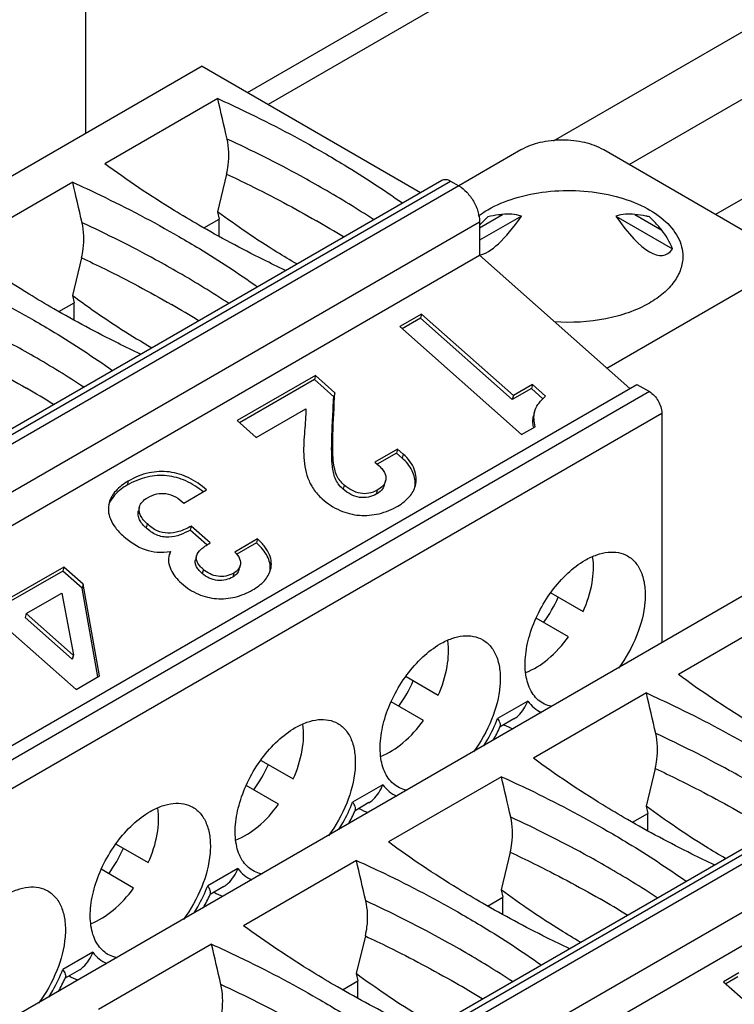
# Paper-space layout '61767N-2-A-2_1_1' of a CAD drawing. Header units: millimetres. Extents: x 0 to 594, y 1 to 420.
# Tile 43 of 222: x 267.96 to 271.62, y 97.71 to 102.75. Entities that reach past the tile are written whole.
import ezdxf

# ---------------------------------------------------------------- set-up
doc = ezdxf.new("R2010")
doc.units = ezdxf.units.MM
doc.header["$LTSCALE"] = 32.67
for name, color, linetype in [('61757N-1_DXF_CONTINUOUS_LINE', 7, 'CONTINUOUS'), ('61852N-1_DXF_CONTINUOUS_LINE', 7, 'CONTINUOUS'), ('C-1734351-1-DXF_CONTINUOUS_LINE', 7, 'CONTINUOUS'), ('U2-PXC_18472DXF_CONTINUOUS_LINE', 7, 'CONTINUOUS'), ('U7-PXC_18471DXF_CONTINUOUS_LINE', 7, 'CONTINUOUS')]:
    doc.layers.add(name, color=color, linetype=linetype)

psp = doc.layouts.new('61767N-2-A-2_1_1')

# ---------------------------------------------------------------- linework, layer by layer
at = {"layer": '61757N-1_DXF_CONTINUOUS_LINE', "color": 9, "linetype": 'Continuous'}
psp.add_line((270.6947, 102.13), (283.7754, 109.6822), dxfattribs=at)
at = {"layer": '61757N-1_DXF_CONTINUOUS_LINE', "color": 7, "linetype": 'Continuous'}
psp.add_line((271.1331, 103.4131), (269.2328, 102.316), dxfattribs=at)
at = {"layer": '61852N-1_DXF_CONTINUOUS_LINE', "color": 7, "linetype": 'Continuous'}
for p, q in [((271.0815, 102.008), (284.3079, 109.6442)), ((284.7512, 109.3882), (271.5249, 101.752))]:
    psp.add_line(p, q, dxfattribs=at)
at = {"layer": 'C-1734351-1-DXF_CONTINUOUS_LINE', "color": 9, "linetype": 'Continuous'}
for p, q in [((269.1267, 102.3773), (270.9107, 103.4072)), ((268.2973, 103.0006), (268.2973, 102.1666))]:
    psp.add_line(p, q, dxfattribs=at)
at = {"layer": 'U2-PXC_18472DXF_CONTINUOUS_LINE', "color": 7, "linetype": 'Continuous'}
for p, q in [((277.7721, 103.3259), (264.3654, 95.5856)), ((265.5932, 95.0021), (278.9999, 102.7425)), ((265.7867, 94.618), (279.1934, 102.3583)), ((271.9126, 99.7312), (271.3341, 99.3972)), ((271.1701, 99.3025), (270.5916, 98.9686)), ((271.2157, 98.9158), (271.1693, 98.7229)), ((270.4277, 98.8739), (269.8492, 98.5399)), ((271.1693, 98.7229), (271.177, 98.6853)), ((271.099, 98.6403), (271.177, 98.6853)), ((271.177, 98.5971), (271.177, 98.6853)), ((270.4732, 98.4871), (270.4268, 98.2942)), ((269.6852, 98.4452), (269.1067, 98.1112)), ((270.3566, 98.2117), (270.4345, 98.2567)), ((270.4268, 98.2942), (270.4345, 98.2567)), ((270.4345, 98.1684), (270.4345, 98.2567)), ((269.7307, 98.0585), (269.6844, 97.8656)), ((268.9427, 98.0166), (268.3642, 97.6826)), ((269.6844, 97.8656), (269.6921, 97.828)), ((271.6435, 97.8692), (271.5649, 97.8238)), ((271.638, 97.8487), (271.5767, 97.8133)), ((269.6141, 97.783), (269.6921, 97.828)), ((269.6921, 97.7398), (269.6921, 97.828)), ((271.5649, 97.8238), (272.1881, 97.2711))]:
    psp.add_line(p, q, dxfattribs=at)
at = {"layer": 'U2-PXC_18472DXF_CONTINUOUS_LINE', "color": 9, "linetype": 'Continuous'}
for p, q in [((265.6382, 94.9977), (279.0449, 102.738)), ((279.0874, 102.7135), (265.6807, 94.9732)), ((265.7867, 94.7895), (279.1934, 102.5298))]:
    psp.add_line(p, q, dxfattribs=at)
for centre, radius, start, end in [((268.2981, 93.7736), 5.3524, 56.8369, 60.0383), ((268.189, 93.4947), 5.4884, 58.3157, 60.0041), ((267.5557, 93.3449), 5.3524, 56.8369, 60.0383), ((267.4465, 93.066), 5.4884, 58.3157, 60.0041)]:
    psp.add_arc(centre, radius, start, end, dxfattribs=at)
at = {"layer": 'U2-PXC_18472DXF_CONTINUOUS_LINE', "color": 7, "linetype": 'Continuous'}
for centre in [(267.4711, 94.3666), (266.7286, 93.9379), (265.9861, 93.5093), (265.2437, 93.0806)]:
    psp.add_ellipse(centre, major_axis=(-3.9049, 20.8596), ratio=0.218384, start_param=-1.383168, end_param=-1.372965, dxfattribs=at)
for points, knots in [([(271.8155, 99.0834), (271.773, 99.1079), (271.6083, 99.2059), (271.4488, 99.3126), (271.3341, 99.3972)], [0, 0, 0, 0, 0.256022, 1, 1, 1, 1]), ([(271.1701, 99.3025), (271.2175, 99.2811), (271.402, 99.1951), (271.5824, 99.1004), (271.7137, 99.0246)], [0, 0, 0, 0, 0.255309, 1, 1, 1, 1]), ([(271.2157, 98.9158), (271.2193, 98.9309), (271.2301, 98.9901), (271.2281, 99.0519), (271.2181, 99.0953)], [0, 0, 0, 0, 0.259003, 1, 1, 1, 1]), ([(271.073, 98.6547), (271.0306, 98.6793), (270.8659, 98.7772), (270.7064, 98.884), (270.5916, 98.9686)], [0, 0, 0, 0, 0.256022, 1, 1, 1, 1]), ([(270.4277, 98.8739), (270.475, 98.8525), (270.6595, 98.7665), (270.8399, 98.6717), (270.9712, 98.5959)], [0, 0, 0, 0, 0.255309, 1, 1, 1, 1]), ([(271.5749, 98.4556), (271.5407, 98.4754), (271.4549, 98.5268), (271.319, 98.615), (271.2191, 98.686), (271.1693, 98.7229)], [0, 0, 0, 0, 0.243892, 0.617464, 1, 1, 1, 1]), ([(270.4732, 98.4871), (270.4768, 98.5023), (270.4876, 98.5614), (270.4857, 98.6232), (270.4757, 98.6667)], [0, 0, 0, 0, 0.259003, 1, 1, 1, 1]), ([(271.5177, 98.4225), (271.4792, 98.4407), (271.3287, 98.5135), (271.181, 98.5924), (271.073, 98.6547)], [0, 0, 0, 0, 0.254445, 1, 1, 1, 1]), ([(270.9712, 98.5959), (271.0063, 98.5757), (271.1433, 98.4946), (271.2766, 98.4076), (271.3735, 98.3392)], [0, 0, 0, 0, 0.25492, 1, 1, 1, 1]), ([(270.3306, 98.2261), (270.2881, 98.2506), (270.1234, 98.3486), (269.9639, 98.4553), (269.8492, 98.5399)], [0, 0, 0, 0, 0.256022, 1, 1, 1, 1]), ([(269.6852, 98.4452), (269.7326, 98.4238), (269.917, 98.3378), (270.0975, 98.2431), (270.2288, 98.1673)], [0, 0, 0, 0, 0.255309, 1, 1, 1, 1]), ([(270.8324, 98.027), (270.7982, 98.0467), (270.7124, 98.0981), (270.5765, 98.1864), (270.4767, 98.2574), (270.4268, 98.2942)], [0, 0, 0, 0, 0.243892, 0.617464, 1, 1, 1, 1]), ([(269.7307, 98.0585), (269.7344, 98.0736), (269.7452, 98.1328), (269.7432, 98.1946), (269.7332, 98.238)], [0, 0, 0, 0, 0.259003, 1, 1, 1, 1]), ([(270.7752, 97.9938), (270.7367, 98.012), (270.5862, 98.0849), (270.4386, 98.1637), (270.3306, 98.2261)], [0, 0, 0, 0, 0.254445, 1, 1, 1, 1]), ([(270.2288, 98.1673), (270.2639, 98.147), (270.4008, 98.066), (270.5342, 97.979), (270.631, 97.9106)], [0, 0, 0, 0, 0.25492, 1, 1, 1, 1]), ([(269.5881, 97.7974), (269.5456, 97.822), (269.381, 97.9199), (269.2214, 98.0266), (269.1067, 98.1112)], [0, 0, 0, 0, 0.256022, 1, 1, 1, 1]), ([(268.9427, 98.0166), (268.9901, 97.9952), (269.1746, 97.9092), (269.355, 97.8144), (269.4863, 97.7386)], [0, 0, 0, 0, 0.255309, 1, 1, 1, 1]), ([(270.09, 97.5983), (270.0558, 97.6181), (269.9699, 97.6695), (269.834, 97.7577), (269.7342, 97.8287), (269.6844, 97.8656)], [0, 0, 0, 0, 0.243892, 0.617464, 1, 1, 1, 1]), ([(268.9883, 97.6298), (268.9919, 97.6449), (269.0027, 97.7041), (269.0008, 97.7659), (268.9907, 97.8094)], [0, 0, 0, 0, 0.259003, 1, 1, 1, 1]), ([(270.0328, 97.5652), (269.9943, 97.5833), (269.8437, 97.6562), (269.6961, 97.7351), (269.5881, 97.7974)], [0, 0, 0, 0, 0.254445, 1, 1, 1, 1]), ([(269.4863, 97.7386), (269.5214, 97.7184), (269.6583, 97.6373), (269.7917, 97.5503), (269.8886, 97.4819)], [0, 0, 0, 0, 0.25492, 1, 1, 1, 1])]:
    psp.add_open_spline(points, degree=3, knots=knots, dxfattribs=at)
at = {"layer": 'U2-PXC_18472DXF_CONTINUOUS_LINE', "color": 9, "linetype": 'Continuous'}
for points, knots in [([(271.7137, 98.8393), (271.6742, 98.8621), (271.512, 98.9531), (271.3456, 99.0365), (271.2181, 99.0953)], [0, 0, 0, 0, 0.245107, 1, 1, 1, 1]), ([(271.2157, 98.9158), (271.2555, 98.8971), (271.4112, 98.8223), (271.5638, 98.7411), (271.6753, 98.6767)], [0, 0, 0, 0, 0.254612, 1, 1, 1, 1]), ([(270.9712, 98.4107), (270.9317, 98.4335), (270.7696, 98.5245), (270.6031, 98.6078), (270.4757, 98.6667)], [0, 0, 0, 0, 0.245107, 1, 1, 1, 1]), ([(270.4732, 98.4871), (270.513, 98.4685), (270.6687, 98.3936), (270.8213, 98.3124), (270.9329, 98.248)], [0, 0, 0, 0, 0.254612, 1, 1, 1, 1]), ([(270.2288, 97.982), (270.1893, 98.0048), (270.0271, 98.0958), (269.8607, 98.1792), (269.7332, 98.238)], [0, 0, 0, 0, 0.245107, 1, 1, 1, 1]), ([(269.7307, 98.0585), (269.7706, 98.0398), (269.9263, 97.965), (270.0789, 97.8837), (270.1904, 97.8194)], [0, 0, 0, 0, 0.254612, 1, 1, 1, 1]), ([(269.4863, 97.5534), (269.4468, 97.5761), (269.2847, 97.6672), (269.1182, 97.7505), (268.9907, 97.8094)], [0, 0, 0, 0, 0.245107, 1, 1, 1, 1])]:
    psp.add_open_spline(points, degree=3, knots=knots, dxfattribs=at)
at = {"layer": 'U7-PXC_18471DXF_CONTINUOUS_LINE', "color": 7, "linetype": 'Continuous'}
for p, q in [((268.8944, 102.5114), (262.9123, 99.0577)), ((268.8944, 102.5114), (270.0136, 101.8653)), ((268.9745, 102.346), (268.396, 102.012)), ((270.5278, 102.0827), (270.2096, 101.899)), ((271.7158, 101.6418), (270.9521, 102.0827)), ((269.0201, 101.9592), (268.9737, 101.7663)), ((264.1401, 98.4742), (270.1222, 101.928)), ((268.2321, 101.9173), (267.6536, 101.5833)), ((270.1672, 101.9235), (270.2096, 101.899)), ((268.9737, 101.7663), (268.9814, 101.7288)), ((270.5304, 101.7441), (270.3157, 101.6202)), ((271.0132, 101.7441), (271.3046, 101.5758)), ((268.9034, 101.6838), (268.9814, 101.7288)), ((268.9814, 101.6405), (268.9814, 101.7288)), ((270.3157, 101.7153), (270.3157, 101.5439)), ((264.3336, 98.0901), (270.3157, 101.5439)), ((268.2776, 101.5306), (268.2312, 101.3377)), ((270.3157, 101.5439), (271.0853, 100.8614)), ((270.9682, 100.9653), (271.7158, 101.3969)), ((268.2312, 101.3377), (268.2389, 101.3001)), ((268.161, 101.2551), (268.2389, 101.3001)), ((268.2389, 101.2119), (268.2389, 101.3001)), ((270.0188, 101.2422), (269.9078, 101.1781)), ((270.0188, 101.2422), (270.0133, 101.2217)), ((270.4888, 100.8255), (270.0188, 101.2422)), ((269.9078, 101.1781), (270.531, 100.6255)), ((270.0133, 101.2217), (269.9196, 101.1676)), ((270.4833, 100.805), (270.0133, 101.2217)), ((269.4751, 100.9283), (269.0741, 100.6968)), ((269.4751, 100.9283), (269.4696, 100.9078)), ((269.5747, 100.84), (269.4751, 100.9283)), ((265.1397, 97.4288), (271.1218, 100.8825)), ((269.4696, 100.9078), (269.0859, 100.6863)), ((269.5692, 100.8195), (269.4696, 100.9078)), ((270.5866, 100.882), (270.4888, 100.8255)), ((270.5866, 100.882), (270.5811, 100.8615)), ((270.6539, 100.8223), (270.5866, 100.882)), ((271.1218, 100.8825), (271.1855, 100.8458)), ((269.5747, 100.84), (269.5692, 100.8195)), ((270.5811, 100.8615), (270.4833, 100.805)), ((270.4888, 100.8255), (270.4833, 100.805)), ((270.6406, 100.8088), (270.5811, 100.8615)), ((269.1711, 100.6107), (269.425, 100.7573)), ((270.5975, 100.7427), (270.592, 100.7222)), ((271.2491, 100.7355), (271.2491, 99.5598)), ((269.0741, 100.6968), (269.1711, 100.6107)), ((270.531, 100.6255), (270.6006, 100.6657)), ((269.8956, 100.5516), (269.7793, 100.4844)), ((269.8901, 100.5311), (269.7911, 100.4739)), ((269.8956, 100.5516), (269.8901, 100.5311)), ((269.9191, 100.5054), (269.8901, 100.5311)), ((269.9246, 100.5259), (269.8956, 100.5516)), ((269.7793, 100.4844), (269.8014, 100.4648)), ((269.8286, 100.368), (269.8341, 100.3885)), ((268.8012, 100.275), (268.9176, 100.3422)), ((268.5738, 100.2553), (268.5683, 100.2348)), ((268.8384, 100.1569), (268.8329, 100.1364)), ((268.9187, 100.0603), (268.8329, 100.1364)), ((268.9355, 100.0708), (268.8384, 100.1569)), ((269.1785, 100.0914), (269.0621, 100.0243)), ((269.173, 100.0709), (269.0722, 100.0127)), ((269.1785, 100.0914), (269.173, 100.0709)), ((268.7319, 100.0268), (268.7255, 100.0101)), ((268.7319, 100.0268), (268.7264, 100.0063)), ((268.8662, 100.0046), (268.8607, 99.9842)), ((268.1809, 99.9269), (267.9014, 99.7656)), ((268.1863, 99.9474), (267.9069, 99.7861)), ((268.1863, 99.9474), (268.1809, 99.9269)), ((268.2796, 99.8394), (268.1809, 99.9269)), ((268.2851, 99.8598), (268.1863, 99.9474)), ((269.0836, 99.9342), (269.0891, 99.9547)), ((267.9938, 99.7091), (268.1762, 99.8144)), ((268.1762, 99.8144), (268.2356, 99.4972)), ((268.2851, 99.8598), (268.2796, 99.8394)), ((268.3613, 99.3853), (268.2796, 99.8394)), ((268.3696, 99.3901), (268.2851, 99.8598)), ((270.6815, 99.8148), (270.8462, 99.7198)), ((267.9938, 99.7091), (267.9883, 99.6886)), ((268.2284, 99.4757), (267.9883, 99.6886)), ((268.2339, 99.4962), (267.9938, 99.7091)), ((270.7712, 99.5899), (270.6052, 99.6857)), ((267.8827, 99.645), (268.2488, 99.3203)), ((268.2339, 99.4962), (268.2284, 99.4757)), ((268.2301, 99.4767), (268.2284, 99.4757)), ((268.2356, 99.4972), (268.2301, 99.4767)), ((268.2356, 99.4972), (268.2339, 99.4962)), ((268.2488, 99.3203), (268.3696, 99.3901)), ((269.9391, 99.3862), (270.1038, 99.2911)), ((270.0288, 99.1612), (269.8628, 99.257)), ((270.4916, 99.1697), (270.4205, 99.1286)), ((269.1966, 98.9575), (269.3613, 98.8624)), ((269.2863, 98.7325), (269.1203, 98.8284)), ((269.7492, 98.7411), (269.678, 98.7)), ((268.4542, 98.5289), (268.6188, 98.4338)), ((268.5438, 98.3039), (268.3779, 98.3997)), ((269.0067, 98.3124), (268.9355, 98.2713)), ((268.2643, 97.8837), (268.1931, 97.8427))]:
    psp.add_line(p, q, dxfattribs=at)
at = {"layer": 'U7-PXC_18471DXF_CONTINUOUS_LINE', "color": 9, "linetype": 'Continuous'}
for p, q in [((264.1851, 98.4698), (270.1672, 101.9235)), ((270.2096, 101.899), (264.2275, 98.4453)), ((270.3157, 101.6849), (270.4331, 101.7526)), ((271.1105, 101.7526), (271.2487, 101.6728)), ((264.3336, 98.2616), (270.3157, 101.7153)), ((271.1855, 100.8458), (265.2034, 97.392)), ((265.267, 97.2818), (271.2491, 100.7355)), ((269.9246, 100.5259), (269.9191, 100.5054)), ((268.5161, 100.3871), (268.5106, 100.3666)), ((269.6226, 100.3665), (269.6171, 100.346)), ((269.7915, 100.3406), (269.786, 100.3202)), ((268.6135, 100.1679), (268.608, 100.1474)), ((268.9009, 99.9349), (268.8954, 99.9144)), ((269.057, 99.9166), (269.0515, 99.8961)), ((270.5627, 99.2615), (270.4081, 99.1722)), ((269.8203, 98.8328), (269.6657, 98.7436)), ((269.0778, 98.4042), (268.9232, 98.3149)), ((268.3353, 97.9755), (268.1807, 97.8863))]:
    psp.add_line(p, q, dxfattribs=at)
for centre, radius, start, end in [((266.845, 97.2457), 5.3524, 56.8369, 60.0383), ((266.7359, 96.9668), 5.4884, 58.3157, 60.0041), ((266.1026, 96.817), 5.3524, 56.8369, 60.0383), ((265.9934, 96.5381), 5.4884, 58.3157, 60.0041), ((265.3601, 96.3884), 5.3524, 56.8369, 60.0383), ((265.2509, 96.1095), 5.4884, 58.3157, 60.0041)]:
    psp.add_arc(centre, radius, start, end, dxfattribs=at)
at = {"layer": 'U7-PXC_18471DXF_CONTINUOUS_LINE', "color": 7, "linetype": 'Continuous'}
for centre, radius, start, end in [((270.862, 101.2092), 0.7324, 133.4647, 137.1929), ((270.8808, 101.1915), 0.7583, 137.1755, 138.182), ((271.5541, 100.8206), 0.9747, 189.2255, 189.421), ((269.8582, 100.3761), 0.1276, 354.5004, 357.1891), ((269.8587, 100.3761), 0.1271, 349.3583, 354.4978), ((268.5413, 100.2209), 0.1331, 155.5187, 161.1148), ((268.8052, 99.9667), 0.0882, 153.3394, 157.866), ((269.1319, 99.9428), 0.1119, 350.1101, 355.7247), ((269.1322, 99.9427), 0.1117, 355.7303, 356.8822), ((270.0599, 100.0872), 0.7216, 324.0346, 335.9657), ((269.3174, 99.6585), 0.7216, 324.0346, 335.9657), ((269.5358, 99.5327), 0.9727, 330.9569, 335.4514), ((269.5471, 99.5274), 0.9601, 335.4595, 335.6694), ((270.5916, 99.4132), 0.3122, 241.0851, 250.3143), ((268.5749, 99.2298), 0.7216, 324.0346, 335.9657), ((269.8491, 98.9845), 0.3122, 241.0851, 250.3143), ((268.7933, 99.1041), 0.9727, 330.9569, 335.4514), ((268.8047, 99.0987), 0.9601, 335.4595, 335.6694), ((267.8325, 98.8012), 0.7216, 324.0346, 335.9657), ((268.0509, 98.6754), 0.9727, 330.9569, 335.4514), ((268.0622, 98.6701), 0.9601, 335.4595, 335.6694), ((269.1066, 98.5559), 0.3122, 241.0851, 250.3143), ((268.3642, 98.1272), 0.3122, 241.0851, 250.3143), ((267.3084, 98.2467), 0.9727, 330.9569, 335.4514), ((267.3198, 98.2414), 0.9601, 335.4595, 335.6694)]:
    psp.add_arc(centre, radius, start, end, dxfattribs=at)
for centre, major_axis, ratio, start_param, end_param in [((265.2755, 97.41), (-3.9049, 20.8596), 0.218384, -1.383168, -1.372965), ((264.533, 96.9814), (-3.9049, 20.8596), 0.218384, -1.383168, -1.372965), ((270.7718, 103.1048), (0.4931, 1.559), 0.201904, 3.249732, 3.718846), ((270.7718, 100.6729), (-0.3811, 1.0697), 0.414924, -0.284056, -0.091914), ((270.7718, 100.6729), (0.3811, 1.0697), 0.414925, 0.091916, 0.284057), ((270.7718, 103.1048), (-0.4931, 1.559), 0.201907, 2.56434, 3.284336), ((270.7718, 100.6729), (0.3811, 1.0697), 0.414925, -0.435939, -0.243798)]:
    psp.add_ellipse(centre, major_axis=major_axis, ratio=ratio, start_param=start_param, end_param=end_param, dxfattribs=at)
for points, knots in [([(268.9745, 102.346), (269.0219, 102.3246), (269.2064, 102.2386), (269.3868, 102.1438), (269.5181, 102.068)], [0, 0, 0, 0, 0.255309, 1, 1, 1, 1]), ([(269.0201, 101.9592), (269.0237, 101.9744), (269.0345, 102.0335), (269.0325, 102.0953), (269.0225, 102.1388)], [0, 0, 0, 0, 0.259003, 1, 1, 1, 1]), ([(270.9521, 102.0827), (270.922, 102.1001), (270.8519, 102.1255), (270.74, 102.1377), (270.628, 102.1255), (270.5579, 102.1001), (270.5278, 102.0827)], [0, 0, 0, 0, 0.237241, 0.5, 0.76276, 1, 1, 1, 1]), ([(269.5181, 102.068), (269.5532, 102.0478), (269.6901, 101.9667), (269.8235, 101.8797), (269.9203, 101.8113)], [0, 0, 0, 0, 0.25492, 1, 1, 1, 1]), ([(268.8775, 101.6982), (268.835, 101.7227), (268.6703, 101.8207), (268.5108, 101.9274), (268.396, 102.012)], [0, 0, 0, 0, 0.256022, 1, 1, 1, 1]), ([(270.1222, 101.928), (270.1283, 101.9315), (270.1449, 101.934), (270.1598, 101.9278), (270.1672, 101.9235)], [0, 0, 0, 0, 0.449168, 1, 1, 1, 1]), ([(268.2321, 101.9173), (268.2794, 101.8959), (268.4639, 101.8099), (268.6444, 101.7152), (268.7756, 101.6394)], [0, 0, 0, 0, 0.255309, 1, 1, 1, 1]), ([(270.2096, 101.899), (270.2247, 101.8903), (270.2532, 101.8664), (270.2864, 101.8209), (270.3092, 101.7694), (270.3157, 101.7327), (270.3157, 101.7153)], [0, 0, 0, 0, 0.237252, 0.499999, 0.762746, 1, 1, 1, 1]), ([(270.3581, 101.7766), (270.4014, 101.8016), (270.4995, 101.842), (270.6593, 101.874), (270.8283, 101.8787), (270.9927, 101.8556), (271.1393, 101.8065), (271.2568, 101.7352), (271.3253, 101.6566), (271.3523, 101.5885), (271.3568, 101.5544), (271.3568, 101.5378)], [0, 0, 0, 0, 0.128745, 0.270389, 0.417606, 0.562015, 0.695746, 0.813065, 0.912473, 0.957123, 1, 1, 1, 1]), ([(269.3793, 101.4991), (269.3451, 101.5188), (269.2061, 101.602), (269.0722, 101.6935), (268.9737, 101.7663)], [0, 0, 0, 0, 0.243932, 1, 1, 1, 1]), ([(270.3093, 101.7445), (270.3131, 101.7474), (270.3289, 101.7588), (270.3454, 101.7692), (270.3581, 101.7766)], [0, 0, 0, 0, 0.243996, 1, 1, 1, 1]), ([(270.4331, 101.7526), (270.4264, 101.7518), (270.4014, 101.7486), (270.3764, 101.7446), (270.3581, 101.7409)], [0, 0, 0, 0, 0.263132, 1, 1, 1, 1]), ([(271.1854, 101.7409), (271.1796, 101.7421), (271.1547, 101.7468), (271.1297, 101.7503), (271.1105, 101.7526)], [0, 0, 0, 0, 0.237094, 1, 1, 1, 1]), ([(271.2487, 101.6728), (271.2439, 101.6787), (271.2239, 101.7023), (271.2024, 101.7248), (271.1854, 101.7409)], [0, 0, 0, 0, 0.244518, 1, 1, 1, 1]), ([(268.2776, 101.5306), (268.2812, 101.5457), (268.2921, 101.6049), (268.2901, 101.6667), (268.2801, 101.7101)], [0, 0, 0, 0, 0.259003, 1, 1, 1, 1]), ([(269.3221, 101.4659), (269.2836, 101.4841), (269.1331, 101.557), (268.9854, 101.6358), (268.8775, 101.6982)], [0, 0, 0, 0, 0.254445, 1, 1, 1, 1]), ([(268.7756, 101.6394), (268.8108, 101.6191), (268.9477, 101.5381), (269.0811, 101.4511), (269.1779, 101.3827)], [0, 0, 0, 0, 0.25492, 1, 1, 1, 1]), ([(268.135, 101.2695), (268.0925, 101.294), (267.9278, 101.392), (267.7683, 101.4987), (267.6536, 101.5833)], [0, 0, 0, 0, 0.256022, 1, 1, 1, 1]), ([(271.3568, 101.5378), (271.3568, 101.5155), (271.3486, 101.469), (271.3134, 101.4043), (271.2577, 101.3458), (271.2111, 101.3137), (271.1854, 101.2989)], [0, 0, 0, 0, 0.217773, 0.45093, 0.710226, 1, 1, 1, 1]), ([(267.4896, 101.4887), (267.537, 101.4673), (267.7215, 101.3813), (267.9019, 101.2865), (268.0332, 101.2107)], [0, 0, 0, 0, 0.255309, 1, 1, 1, 1]), ([(268.2312, 101.3377), (268.2646, 101.313), (268.396, 101.2183), (268.5325, 101.1307), (268.6368, 101.0704)], [0, 0, 0, 0, 0.256039, 1, 1, 1, 1]), ([(271.1854, 101.2989), (271.1169, 101.2593), (270.9555, 101.2057), (270.7873, 101.1963), (270.7, 101.2025)], [0, 0, 0, 0, 0.475037, 1, 1, 1, 1]), ([(268.5796, 101.0373), (268.5411, 101.0554), (268.3906, 101.1283), (268.243, 101.2072), (268.135, 101.2695)], [0, 0, 0, 0, 0.254445, 1, 1, 1, 1]), ([(268.0332, 101.2107), (268.0683, 101.1905), (268.2052, 101.1094), (268.3386, 101.0224), (268.4354, 100.954)], [0, 0, 0, 0, 0.25492, 1, 1, 1, 1]), ([(269.6226, 100.3665), (269.6149, 100.3734), (269.6002, 100.388), (269.5831, 100.4158), (269.5718, 100.4511), (269.5654, 100.4966), (269.5631, 100.5557), (269.5649, 100.6718), (269.5706, 100.7684), (269.5747, 100.84)], [0, 0, 0, 0, 0.063288, 0.126149, 0.198112, 0.288868, 0.407022, 0.560219, 1, 1, 1, 1]), ([(271.1855, 100.8458), (271.2043, 100.8349), (271.2342, 100.8004), (271.2491, 100.7574), (271.2491, 100.7355)], [0, 0, 0, 0, 0.499999, 1, 1, 1, 1]), ([(269.6171, 100.346), (269.608, 100.3541), (269.5915, 100.3711), (269.5752, 100.4013), (269.5665, 100.4322), (269.5602, 100.4725), (269.5579, 100.5227), (269.5583, 100.6022), (269.5625, 100.7011), (269.5669, 100.7801), (269.5692, 100.8195)], [0, 0, 0, 0, 0.074725, 0.143377, 0.207894, 0.27051, 0.393435, 0.515267, 0.757863, 1, 1, 1, 1]), ([(270.5975, 100.7427), (270.601, 100.7557), (270.6166, 100.7854), (270.6396, 100.8092), (270.6539, 100.8223)], [0, 0, 0, 0, 0.408328, 1, 1, 1, 1]), ([(269.425, 100.7573), (269.426, 100.7199), (269.419, 100.6417), (269.4107, 100.5233), (269.425, 100.42), (269.4631, 100.3445), (269.4921, 100.3119), (269.5088, 100.2971)], [0, 0, 0, 0, 0.231178, 0.482907, 0.733904, 0.862007, 1, 1, 1, 1]), ([(270.592, 100.6644), (270.5904, 100.6741), (270.5876, 100.6933), (270.5896, 100.713), (270.592, 100.7222)], [0, 0, 0, 0, 0.507377, 1, 1, 1, 1]), ([(270.6006, 100.6657), (270.5987, 100.6786), (270.5933, 100.7039), (270.5942, 100.7304), (270.5975, 100.7427)], [0, 0, 0, 0, 0.505833, 1, 1, 1, 1]), ([(269.9869, 100.3636), (269.9906, 100.3772), (269.9933, 100.4062), (269.9829, 100.4496), (269.9596, 100.4908), (269.9373, 100.5147), (269.9246, 100.5259)], [0, 0, 0, 0, 0.231534, 0.467926, 0.721637, 1, 1, 1, 1]), ([(269.9856, 100.3698), (269.9868, 100.3939), (269.9738, 100.4466), (269.9397, 100.4872), (269.9191, 100.5054)], [0, 0, 0, 0, 0.467028, 1, 1, 1, 1]), ([(268.9176, 100.3422), (268.89, 100.3666), (268.8307, 100.408), (268.7275, 100.4402), (268.618, 100.4348), (268.5492, 100.4063), (268.5161, 100.3871)], [0, 0, 0, 0, 0.255158, 0.494253, 0.735057, 1, 1, 1, 1]), ([(269.8014, 100.4648), (269.8078, 100.4591), (269.8189, 100.4476), (269.831, 100.4282), (269.8368, 100.4081), (269.8357, 100.3947), (269.8341, 100.3885)], [0, 0, 0, 0, 0.292556, 0.549456, 0.779746, 1, 1, 1, 1]), ([(268.5161, 100.3871), (268.4926, 100.3736), (268.4515, 100.3434), (268.4244, 100.2986), (268.4184, 100.2764)], [0, 0, 0, 0, 0.540803, 1, 1, 1, 1]), ([(268.9, 100.3321), (268.8728, 100.3545), (268.8146, 100.3922), (268.7146, 100.4202), (268.609, 100.413), (268.5427, 100.3851), (268.5106, 100.3666)], [0, 0, 0, 0, 0.253013, 0.491944, 0.733913, 1, 1, 1, 1]), ([(269.8341, 100.3885), (269.8316, 100.3792), (269.82, 100.3597), (269.802, 100.3467), (269.7915, 100.3406)], [0, 0, 0, 0, 0.441557, 1, 1, 1, 1]), ([(268.5106, 100.3666), (268.5002, 100.3606), (268.4643, 100.3373), (268.433, 100.3043), (268.4202, 100.2761)], [0, 0, 0, 0, 0.279821, 1, 1, 1, 1]), ([(268.6149, 100.3021), (268.6298, 100.3107), (268.6602, 100.3241), (268.7293, 100.3277), (268.7752, 100.2981), (268.8012, 100.275)], [0, 0, 0, 0, 0.255207, 0.483978, 1, 1, 1, 1]), ([(269.786, 100.3202), (269.7739, 100.3132), (269.746, 100.3022), (269.6841, 100.3012), (269.6404, 100.3254), (269.6171, 100.346)], [0, 0, 0, 0, 0.230185, 0.486377, 1, 1, 1, 1]), ([(269.7915, 100.3406), (269.7782, 100.333), (269.7494, 100.3222), (269.6877, 100.3227), (269.6455, 100.3462), (269.6226, 100.3665)], [0, 0, 0, 0, 0.253523, 0.494848, 1, 1, 1, 1]), ([(269.8286, 100.368), (269.8259, 100.3579), (269.8138, 100.3386), (269.7958, 100.3258), (269.786, 100.3202)], [0, 0, 0, 0, 0.478267, 1, 1, 1, 1]), ([(269.8974, 100.2597), (269.9196, 100.2725), (269.9577, 100.3012), (269.9815, 100.3434), (269.9869, 100.3636)], [0, 0, 0, 0, 0.550501, 1, 1, 1, 1]), ([(268.4184, 100.2764), (268.4149, 100.2633), (268.4122, 100.2346), (268.4236, 100.1903), (268.4508, 100.1456), (268.4768, 100.1187), (268.492, 100.1052)], [0, 0, 0, 0, 0.207573, 0.430475, 0.688878, 1, 1, 1, 1]), ([(268.5738, 100.2553), (268.5763, 100.2645), (268.5874, 100.2835), (268.6048, 100.2962), (268.6149, 100.3021)], [0, 0, 0, 0, 0.446928, 1, 1, 1, 1]), ([(269.5088, 100.2971), (269.5364, 100.2727), (269.5966, 100.2328), (269.6996, 100.2067), (269.8032, 100.2158), (269.8673, 100.2423), (269.8974, 100.2597)], [0, 0, 0, 0, 0.264736, 0.509206, 0.750191, 1, 1, 1, 1]), ([(268.608, 100.1474), (268.601, 100.1536), (268.5883, 100.1665), (268.5735, 100.1883), (268.5656, 100.2116), (268.5664, 100.2276), (268.5683, 100.2348)], [0, 0, 0, 0, 0.2782, 0.538189, 0.776946, 1, 1, 1, 1]), ([(268.6135, 100.1679), (268.6059, 100.1746), (268.5927, 100.1881), (268.5782, 100.2105), (268.571, 100.2333), (268.572, 100.2484), (268.5738, 100.2553)], [0, 0, 0, 0, 0.300631, 0.560574, 0.788147, 1, 1, 1, 1]), ([(268.8384, 100.1569), (268.8184, 100.1456), (268.7801, 100.1272), (268.7193, 100.1167), (268.6613, 100.1309), (268.629, 100.1541), (268.6135, 100.1679)], [0, 0, 0, 0, 0.283226, 0.519694, 0.744433, 1, 1, 1, 1]), ([(268.8329, 100.1364), (268.8168, 100.1273), (268.7822, 100.1102), (268.7333, 100.0983), (268.6912, 100.1013), (268.6502, 100.1146), (268.6236, 100.1335), (268.608, 100.1474)], [0, 0, 0, 0, 0.22796, 0.474105, 0.607332, 0.74266, 1, 1, 1, 1]), ([(268.492, 100.1052), (268.5245, 100.0764), (268.5799, 100.0392), (268.6657, 100.0204), (268.7098, 100.0229), (268.7319, 100.0268)], [0, 0, 0, 0, 0.499124, 0.742018, 1, 1, 1, 1]), ([(268.8662, 100.0046), (268.8696, 100.0172), (268.8841, 100.0352), (268.9095, 100.0551), (268.9262, 100.0654), (268.9355, 100.0708)], [0, 0, 0, 0, 0.398992, 0.670078, 1, 1, 1, 1]), ([(269.2436, 99.9367), (269.2442, 99.9474), (269.2421, 99.9703), (269.229, 100.0045), (269.2057, 100.039), (269.1849, 100.0603), (269.173, 100.0709)], [0, 0, 0, 0, 0.206509, 0.43341, 0.694122, 1, 1, 1, 1]), ([(269.2454, 99.9341), (269.2487, 99.9461), (269.2512, 99.9724), (269.2409, 100.013), (269.2161, 100.0542), (269.1924, 100.079), (269.1785, 100.0914)], [0, 0, 0, 0, 0.207539, 0.430349, 0.688708, 1, 1, 1, 1]), ([(269.0621, 100.0243), (269.0725, 100.0144), (269.0892, 99.9935), (269.092, 99.9658), (269.0891, 99.9547)], [0, 0, 0, 0, 0.553666, 1, 1, 1, 1]), ([(270.8566, 99.9823), (270.8757, 99.9933), (270.9137, 100.0114), (270.9721, 100.0255), (271.0268, 100.0241), (271.0598, 100.0122), (271.0741, 100.0039)], [0, 0, 0, 0, 0.289741, 0.549074, 0.782221, 1, 1, 1, 1]), ([(268.7255, 100.0101), (268.7223, 99.9982), (268.7211, 99.9719), (268.7333, 99.9332), (268.7564, 99.8962), (268.7772, 99.8743), (268.7888, 99.864)], [0, 0, 0, 0, 0.222302, 0.460008, 0.720078, 1, 1, 1, 1]), ([(268.8954, 99.9144), (268.8898, 99.9195), (268.8792, 99.9297), (268.8662, 99.9467), (268.8586, 99.9653), (268.8592, 99.9783), (268.8607, 99.9842)], [0, 0, 0, 0, 0.277446, 0.539618, 0.779065, 1, 1, 1, 1]), ([(268.9009, 99.9349), (268.8944, 99.9407), (268.8831, 99.9518), (268.8703, 99.9696), (268.864, 99.9875), (268.8648, 99.9993), (268.8662, 100.0046)], [0, 0, 0, 0, 0.319333, 0.579676, 0.797375, 1, 1, 1, 1]), ([(270.6392, 99.2504), (270.6285, 99.2566), (270.6081, 99.2721), (270.5743, 99.3149), (270.5492, 99.3882), (270.5469, 99.4903), (270.5698, 99.603), (270.6161, 99.7175), (270.6819, 99.8246), (270.7619, 99.9156), (270.8244, 99.9637), (270.8566, 99.9823)], [0, 0, 0, 0, 0.042877, 0.087524, 0.186925, 0.304234, 0.437959, 0.582367, 0.729595, 0.871248, 1, 1, 1, 1]), ([(270.8462, 99.7198), (270.8671, 99.7666), (270.8969, 99.8583), (270.9019, 99.9558), (270.895, 99.9997)], [0, 0, 0, 0, 0.535711, 1, 1, 1, 1]), ([(271.0741, 100.0039), (271.0903, 99.9945), (271.1205, 99.968), (271.1501, 99.9122), (271.1649, 99.8437), (271.1647, 99.7348), (271.1255, 99.5886), (271.0646, 99.4803), (271.0266, 99.4292)], [0, 0, 0, 0, 0.088679, 0.185156, 0.294323, 0.417568, 0.698368, 1, 1, 1, 1]), ([(269.057, 99.9166), (269.0444, 99.9093), (269.0174, 99.899), (268.9611, 99.8975), (268.9214, 99.9168), (268.9009, 99.9349)], [0, 0, 0, 0, 0.261072, 0.508364, 1, 1, 1, 1]), ([(269.0836, 99.9342), (269.0815, 99.9263), (269.0729, 99.911), (269.0591, 99.9005), (269.0515, 99.8961)], [0, 0, 0, 0, 0.479408, 1, 1, 1, 1]), ([(269.0891, 99.9547), (269.087, 99.9471), (269.0786, 99.9317), (269.0648, 99.9211), (269.057, 99.9166)], [0, 0, 0, 0, 0.463273, 1, 1, 1, 1]), ([(269.1532, 99.83), (269.1753, 99.8428), (269.2141, 99.8711), (269.2398, 99.9132), (269.2454, 99.9341)], [0, 0, 0, 0, 0.541464, 1, 1, 1, 1]), ([(269.0515, 99.8961), (269.0404, 99.8897), (269.0151, 99.8794), (268.9727, 99.8768), (268.9305, 99.8888), (268.906, 99.905), (268.8954, 99.9144)], [0, 0, 0, 0, 0.228535, 0.481307, 0.746364, 1, 1, 1, 1]), ([(268.7888, 99.864), (268.8145, 99.8412), (268.8713, 99.8043), (268.9681, 99.7807), (269.0651, 99.7893), (269.1252, 99.8138), (269.1532, 99.83)], [0, 0, 0, 0, 0.263621, 0.509395, 0.751752, 1, 1, 1, 1]), ([(270.1038, 99.2911), (270.1246, 99.3379), (270.1544, 99.4296), (270.1595, 99.5271), (270.1526, 99.571)], [0, 0, 0, 0, 0.535711, 1, 1, 1, 1]), ([(270.1142, 99.5537), (270.1333, 99.5647), (270.1712, 99.5827), (270.2296, 99.5968), (270.2843, 99.5955), (270.3173, 99.5835), (270.3317, 99.5752)], [0, 0, 0, 0, 0.289741, 0.549074, 0.782221, 1, 1, 1, 1]), ([(270.3317, 99.5752), (270.3479, 99.5659), (270.378, 99.5393), (270.4077, 99.4836), (270.4225, 99.4151), (270.4222, 99.3061), (270.3831, 99.16), (270.3222, 99.0517), (270.2842, 99.0006)], [0, 0, 0, 0, 0.088679, 0.185156, 0.294323, 0.417568, 0.698368, 1, 1, 1, 1]), ([(270.5511, 99.4068), (270.5929, 99.4226), (270.6757, 99.4758), (270.7408, 99.548), (270.7712, 99.5899)], [0, 0, 0, 0, 0.463736, 1, 1, 1, 1]), ([(269.8967, 98.8217), (269.886, 98.8279), (269.8657, 98.8435), (269.8319, 98.8862), (269.8067, 98.9595), (269.8044, 99.0617), (269.8274, 99.1744), (269.8736, 99.2888), (269.9395, 99.3959), (270.0195, 99.487), (270.082, 99.5351), (270.1142, 99.5537)], [0, 0, 0, 0, 0.042877, 0.087524, 0.186925, 0.304234, 0.437959, 0.582367, 0.729595, 0.871248, 1, 1, 1, 1]), ([(270.491, 99.1694), (270.499, 99.1739), (270.5307, 99.1977), (270.5518, 99.2334), (270.5627, 99.2615)], [0, 0, 0, 0, 0.233469, 1, 1, 1, 1]), ([(270.6867, 99.233), (270.6824, 99.2338), (270.666, 99.2376), (270.6501, 99.2441), (270.6392, 99.2504)], [0, 0, 0, 0, 0.254655, 1, 1, 1, 1]), ([(269.3717, 99.125), (269.3908, 99.136), (269.4288, 99.1541), (269.4871, 99.1682), (269.5419, 99.1668), (269.5749, 99.1548), (269.5892, 99.1466)], [0, 0, 0, 0, 0.289741, 0.549074, 0.782221, 1, 1, 1, 1]), ([(269.8086, 98.9782), (269.8505, 98.9939), (269.9333, 99.0472), (269.9984, 99.1194), (270.0288, 99.1612)], [0, 0, 0, 0, 0.463736, 1, 1, 1, 1]), ([(270.422, 99.1318), (270.4243, 99.1369), (270.4209, 99.1528), (270.4133, 99.1649), (270.4081, 99.1722)], [0, 0, 0, 0, 0.382094, 1, 1, 1, 1]), ([(269.1543, 98.3931), (269.1435, 98.3993), (269.1232, 98.4148), (269.0894, 98.4575), (269.0642, 98.5308), (269.062, 98.633), (269.0849, 98.7457), (269.1312, 98.8602), (269.197, 98.9673), (269.277, 99.0583), (269.3395, 99.1064), (269.3717, 99.125)], [0, 0, 0, 0, 0.042877, 0.087524, 0.186925, 0.304234, 0.437959, 0.582367, 0.729595, 0.871248, 1, 1, 1, 1]), ([(269.3613, 98.8624), (269.3821, 98.9092), (269.4119, 99.001), (269.417, 99.0985), (269.4101, 99.1423)], [0, 0, 0, 0, 0.535711, 1, 1, 1, 1]), ([(269.5892, 99.1466), (269.6054, 99.1372), (269.6356, 99.1106), (269.6652, 99.0549), (269.68, 98.9864), (269.6798, 98.8775), (269.6406, 98.7313), (269.5797, 98.623), (269.5417, 98.5719)], [0, 0, 0, 0, 0.088679, 0.185156, 0.294323, 0.417568, 0.698368, 1, 1, 1, 1]), ([(269.7486, 98.7407), (269.7565, 98.7453), (269.7883, 98.7691), (269.8093, 98.8047), (269.8203, 98.8328)], [0, 0, 0, 0, 0.233469, 1, 1, 1, 1]), ([(269.9442, 98.8043), (269.94, 98.8051), (269.9235, 98.8089), (269.9076, 98.8154), (269.8967, 98.8217)], [0, 0, 0, 0, 0.254655, 1, 1, 1, 1]), ([(268.6188, 98.4338), (268.6397, 98.4806), (268.6695, 98.5723), (268.6746, 98.6698), (268.6676, 98.7137)], [0, 0, 0, 0, 0.535711, 1, 1, 1, 1]), ([(268.6293, 98.6964), (268.6484, 98.7074), (268.6863, 98.7254), (268.7447, 98.7395), (268.7994, 98.7381), (268.8324, 98.7262), (268.8467, 98.7179)], [0, 0, 0, 0, 0.289741, 0.549074, 0.782221, 1, 1, 1, 1]), ([(268.8467, 98.7179), (268.8629, 98.7086), (268.8931, 98.682), (268.9228, 98.6263), (268.9376, 98.5578), (268.9373, 98.4488), (268.8982, 98.3027), (268.8373, 98.1943), (268.7992, 98.1433)], [0, 0, 0, 0, 0.088679, 0.185156, 0.294323, 0.417568, 0.698368, 1, 1, 1, 1]), ([(269.0662, 98.5495), (269.108, 98.5652), (269.1908, 98.6185), (269.2559, 98.6907), (269.2863, 98.7325)], [0, 0, 0, 0, 0.463736, 1, 1, 1, 1]), ([(269.6795, 98.7031), (269.6818, 98.7082), (269.6785, 98.7242), (269.6709, 98.7362), (269.6657, 98.7436)], [0, 0, 0, 0, 0.382094, 1, 1, 1, 1]), ([(268.4118, 97.9644), (268.4011, 97.9706), (268.3807, 97.9862), (268.347, 98.0289), (268.3218, 98.1022), (268.3195, 98.2044), (268.3424, 98.3171), (268.3887, 98.4315), (268.4546, 98.5386), (268.5346, 98.6297), (268.5971, 98.6778), (268.6293, 98.6964)], [0, 0, 0, 0, 0.042877, 0.087524, 0.186925, 0.304234, 0.437959, 0.582367, 0.729595, 0.871248, 1, 1, 1, 1]), ([(269.0061, 98.312), (269.0141, 98.3166), (269.0458, 98.3404), (269.0669, 98.376), (269.0778, 98.4042)], [0, 0, 0, 0, 0.233469, 1, 1, 1, 1]), ([(269.2017, 98.3757), (269.1975, 98.3765), (269.181, 98.3803), (269.1652, 98.3868), (269.1543, 98.3931)], [0, 0, 0, 0, 0.254655, 1, 1, 1, 1]), ([(267.8868, 98.2677), (267.9059, 98.2787), (267.9439, 98.2968), (268.0022, 98.3109), (268.057, 98.3095), (268.0899, 98.2975), (268.1043, 98.2893)], [0, 0, 0, 0, 0.289741, 0.549074, 0.782221, 1, 1, 1, 1]), ([(268.3237, 98.1209), (268.3655, 98.1366), (268.4484, 98.1899), (268.5135, 98.2621), (268.5438, 98.3039)], [0, 0, 0, 0, 0.463736, 1, 1, 1, 1]), ([(268.9371, 98.2745), (268.9394, 98.2796), (268.936, 98.2955), (268.9284, 98.3075), (268.9232, 98.3149)], [0, 0, 0, 0, 0.382094, 1, 1, 1, 1]), ([(268.1043, 98.2893), (268.1205, 98.2799), (268.1506, 98.2533), (268.1803, 98.1976), (268.1951, 98.1291), (268.1949, 98.0202), (268.1557, 97.874), (268.0948, 97.7657), (268.0568, 97.7146)], [0, 0, 0, 0, 0.088679, 0.185156, 0.294323, 0.417568, 0.698368, 1, 1, 1, 1]), ([(268.2636, 97.8834), (268.2716, 97.888), (268.3033, 97.9118), (268.3244, 97.9474), (268.3353, 97.9755)], [0, 0, 0, 0, 0.233469, 1, 1, 1, 1]), ([(268.4593, 97.947), (268.4551, 97.9478), (268.4386, 97.9516), (268.4227, 97.9581), (268.4118, 97.9644)], [0, 0, 0, 0, 0.254655, 1, 1, 1, 1]), ([(268.1807, 97.8863), (268.1859, 97.8789), (268.1936, 97.8669), (268.1969, 97.8509), (268.1946, 97.8458)], [0, 0, 0, 0, 0.617905, 1, 1, 1, 1])]:
    psp.add_open_spline(points, degree=3, knots=knots, dxfattribs=at)
at = {"layer": 'U7-PXC_18471DXF_CONTINUOUS_LINE', "color": 9, "linetype": 'Continuous'}
for points, knots in [([(269.5181, 101.8828), (269.4786, 101.9056), (269.3164, 101.9966), (269.15, 102.0799), (269.0225, 102.1388)], [0, 0, 0, 0, 0.245107, 1, 1, 1, 1]), ([(269.0201, 101.9592), (269.0599, 101.9406), (269.2156, 101.8657), (269.3682, 101.7845), (269.4797, 101.7201)], [0, 0, 0, 0, 0.254612, 1, 1, 1, 1]), ([(268.7756, 101.4541), (268.7362, 101.4769), (268.574, 101.5679), (268.4075, 101.6513), (268.2801, 101.7101)], [0, 0, 0, 0, 0.245107, 1, 1, 1, 1]), ([(268.2776, 101.5306), (268.3174, 101.5119), (268.4731, 101.4371), (268.6258, 101.3558), (268.7373, 101.2915)], [0, 0, 0, 0, 0.254612, 1, 1, 1, 1]), ([(268.0332, 101.0255), (267.9937, 101.0482), (267.8315, 101.1393), (267.6651, 101.2226), (267.5376, 101.2815)], [0, 0, 0, 0, 0.245107, 1, 1, 1, 1]), ([(267.5351, 101.1019), (267.575, 101.0833), (267.7307, 101.0084), (267.8833, 100.9272), (267.9948, 100.8628)], [0, 0, 0, 0, 0.254612, 1, 1, 1, 1]), ([(270.5627, 99.2615), (270.5718, 99.2486), (270.5928, 99.2253), (270.6197, 99.2089), (270.6337, 99.2029)], [0, 0, 0, 0, 0.50755, 1, 1, 1, 1]), ([(270.3372, 99.0317), (270.3442, 99.0429), (270.3712, 99.088), (270.3939, 99.1356), (270.4081, 99.1722)], [0, 0, 0, 0, 0.251563, 1, 1, 1, 1]), ([(269.8203, 98.8328), (269.8293, 98.82), (269.8504, 98.7967), (269.8772, 98.7803), (269.8912, 98.7743)], [0, 0, 0, 0, 0.50755, 1, 1, 1, 1]), ([(269.5947, 98.6031), (269.6017, 98.6142), (269.6287, 98.6593), (269.6515, 98.7069), (269.6657, 98.7436)], [0, 0, 0, 0, 0.251563, 1, 1, 1, 1]), ([(269.0778, 98.4042), (269.0868, 98.3913), (269.1079, 98.368), (269.1347, 98.3516), (269.1488, 98.3456)], [0, 0, 0, 0, 0.50755, 1, 1, 1, 1]), ([(268.8522, 98.1744), (268.8593, 98.1856), (268.8863, 98.2306), (268.909, 98.2783), (268.9232, 98.3149)], [0, 0, 0, 0, 0.251563, 1, 1, 1, 1]), ([(268.3353, 97.9755), (268.3444, 97.9626), (268.3654, 97.9394), (268.3923, 97.923), (268.4063, 97.917)], [0, 0, 0, 0, 0.50755, 1, 1, 1, 1]), ([(268.1098, 97.7457), (268.1168, 97.7569), (268.1438, 97.802), (268.1665, 97.8496), (268.1807, 97.8863)], [0, 0, 0, 0, 0.251563, 1, 1, 1, 1])]:
    psp.add_open_spline(points, degree=3, knots=knots, dxfattribs=at)

doc.saveas('drawing.dxf')
